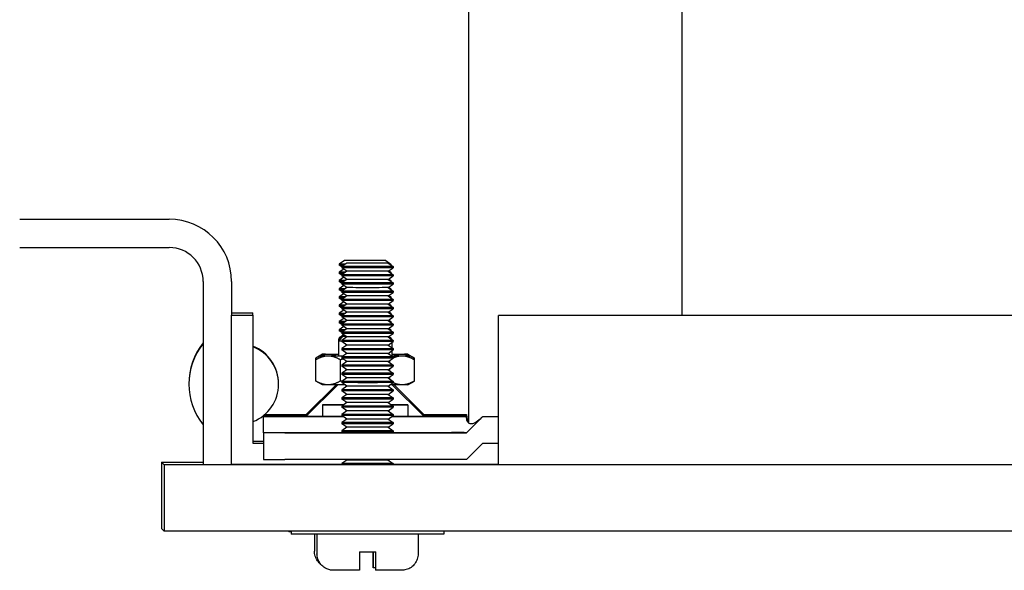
# Model space of a CAD drawing. Extents: x 1 to 669, y 0 to 417.
# Tile 7 of 256: x 65.38 to 69.01, y 243.68 to 245.71. Entities that reach past the tile are written whole.
import ezdxf

# ---------------------------------------------------------------- set-up
doc = ezdxf.new("R2010")
doc.units = 0
doc.header["$LTSCALE"] = 12
doc.header["$MEASUREMENT"] = 0
doc.layers.add('X', color=1, linetype='CONTINUOUS')

msp = doc.modelspace()

# ---------------------------------------------------------------- linework, layer by layer
at = {"layer": 'X'}
for p, q in [((67.03189, 250.39751), (67.03189, 244.22649)), ((67.81929, 244.62337), (67.81929, 249.93174)), ((65.37688, 244.97804), (65.92828, 244.97804)), ((65.37688, 244.87344), (65.92828, 244.87344)), ((66.5736, 244.82565), (66.555, 244.81263)), ((66.555, 244.81263), (66.555, 244.8084)), ((66.58278, 244.81647), (66.56418, 244.80345)), ((66.7264, 244.82565), (66.745, 244.81263)), ((66.73558, 244.81647), (66.75418, 244.80345)), ((66.745, 244.81263), (66.745, 244.80987)), ((66.56418, 244.80197), (66.555, 244.8084)), ((66.57164, 244.794), (66.555, 244.78235)), ((66.555, 244.78235), (66.555, 244.77812)), ((66.56418, 244.7717), (66.555, 244.77812)), ((66.56418, 244.80345), (66.56418, 244.79922)), ((66.58278, 244.7862), (66.56418, 244.79922)), ((66.58278, 244.7862), (66.56418, 244.77317)), ((66.73558, 244.7862), (66.75418, 244.79922)), ((66.73558, 244.7862), (66.75418, 244.77317)), ((66.73755, 244.78757), (66.745, 244.78235)), ((66.745, 244.78235), (66.745, 244.7796)), ((66.75418, 244.80345), (66.75418, 244.79922)), ((66.05328, 244.74844), (66.05328, 244.07344)), ((66.15788, 244.74844), (66.15788, 244.6245)), ((66.57164, 244.76372), (66.555, 244.75208)), ((66.555, 244.75208), (66.555, 244.74785)), ((66.56418, 244.74142), (66.555, 244.74785)), ((66.56418, 244.77317), (66.56418, 244.76894)), ((66.58278, 244.75592), (66.56418, 244.76894)), ((66.58278, 244.75592), (66.56418, 244.7429)), ((66.56418, 244.7429), (66.56418, 244.73867)), ((66.58278, 244.72565), (66.56418, 244.73867)), ((66.73558, 244.75592), (66.75418, 244.76894)), ((66.73558, 244.75592), (66.75418, 244.7429)), ((66.73558, 244.72565), (66.75418, 244.73867)), ((66.73755, 244.7573), (66.745, 244.75208)), ((66.745, 244.75208), (66.745, 244.74932)), ((66.75418, 244.77317), (66.75418, 244.76894)), ((66.75418, 244.7429), (66.75418, 244.73867)), ((66.57164, 244.73345), (66.555, 244.7218)), ((66.555, 244.7218), (66.555, 244.71757)), ((66.56418, 244.71115), (66.555, 244.71757)), ((66.57164, 244.70317), (66.555, 244.69153)), ((66.58278, 244.72565), (66.56418, 244.71262)), ((66.56418, 244.71262), (66.56418, 244.70839)), ((66.58278, 244.69537), (66.56418, 244.70839)), ((66.73558, 244.72565), (66.75418, 244.71262)), ((66.73558, 244.69537), (66.75418, 244.70839)), ((66.73755, 244.72702), (66.745, 244.7218)), ((66.745, 244.7218), (66.745, 244.71905)), ((66.75418, 244.71262), (66.75418, 244.70839)), ((66.555, 244.69153), (66.555, 244.6873)), ((66.56418, 244.68087), (66.555, 244.6873)), ((66.57164, 244.6729), (66.555, 244.66125)), ((66.58278, 244.69537), (66.56418, 244.68235)), ((66.56418, 244.68235), (66.56418, 244.67812)), ((66.58278, 244.6651), (66.56418, 244.67812)), ((66.58278, 244.6651), (66.56418, 244.65207)), ((66.73558, 244.69537), (66.75418, 244.68235)), ((66.73558, 244.6651), (66.75418, 244.67812)), ((66.73558, 244.6651), (66.75418, 244.65207)), ((66.73755, 244.69675), (66.745, 244.69153)), ((66.73755, 244.66647), (66.745, 244.66125)), ((66.745, 244.69153), (66.745, 244.68877)), ((66.75418, 244.68235), (66.75418, 244.67812)), ((66.15788, 244.63247), (66.23662, 244.63247)), ((66.23662, 244.62413), (66.23662, 244.63247)), ((66.555, 244.66125), (66.555, 244.65702)), ((66.56418, 244.6506), (66.555, 244.65702)), ((66.57164, 244.64262), (66.555, 244.63098)), ((66.555, 244.63098), (66.555, 244.62675)), ((66.56418, 244.65207), (66.56418, 244.64784)), ((66.58278, 244.63482), (66.56418, 244.64784)), ((66.58278, 244.63482), (66.56418, 244.6218)), ((66.73558, 244.63482), (66.75418, 244.64784)), ((66.73558, 244.63482), (66.75418, 244.6218)), ((66.73755, 244.6362), (66.745, 244.63098)), ((66.745, 244.66125), (66.745, 244.6585)), ((66.745, 244.63098), (66.745, 244.62822)), ((66.75418, 244.65207), (66.75418, 244.64784)), ((66.15788, 244.62413), (66.15788, 244.6245)), ((66.15788, 244.62413), (66.23662, 244.62413)), ((66.15788, 244.07295), (66.15788, 244.62413)), ((66.23662, 244.62413), (66.23662, 244.15169)), ((66.56418, 244.62032), (66.555, 244.62675)), ((66.57164, 244.61235), (66.555, 244.6007)), ((66.555, 244.6007), (66.555, 244.59647)), ((66.56418, 244.59005), (66.555, 244.59647)), ((66.56418, 244.6218), (66.56418, 244.61757)), ((66.58278, 244.60455), (66.56418, 244.61757)), ((66.58278, 244.60455), (66.56418, 244.59152)), ((66.73558, 244.60455), (66.75418, 244.61757)), ((66.73558, 244.60455), (66.75418, 244.59152)), ((66.73755, 244.60592), (66.745, 244.6007)), ((66.745, 244.6007), (66.745, 244.59795)), ((66.75418, 244.6218), (66.75418, 244.61757)), ((67.14213, 244.6233), (67.14213, 244.62337)), ((70.64604, 244.62337), (67.14213, 244.62337)), ((67.14213, 244.07212), (67.14213, 244.6233)), ((70.64604, 244.6233), (67.14213, 244.6233)), ((66.57164, 244.58207), (66.555, 244.57043)), ((66.555, 244.57043), (66.555, 244.5662)), ((66.56418, 244.55977), (66.555, 244.5662)), ((66.56418, 244.59152), (66.56418, 244.58729)), ((66.58278, 244.57427), (66.56418, 244.58729)), ((66.58278, 244.57427), (66.56418, 244.56125)), ((66.56418, 244.56125), (66.56418, 244.55702)), ((66.58278, 244.544), (66.56418, 244.55702)), ((66.73558, 244.57427), (66.75418, 244.58729)), ((66.73558, 244.57427), (66.75418, 244.56125)), ((66.73558, 244.544), (66.75418, 244.55702)), ((66.73755, 244.57565), (66.745, 244.57043)), ((66.745, 244.57043), (66.745, 244.56767)), ((66.75418, 244.59152), (66.75418, 244.58729)), ((66.75418, 244.56125), (66.75418, 244.55702)), ((66.5691, 244.55268), (66.55158, 244.53516)), ((66.5691, 244.54644), (66.55158, 244.52892)), ((66.55158, 244.53516), (66.55158, 244.52892)), ((66.55158, 244.52892), (66.55158, 244.4736)), ((66.56023, 244.54381), (66.555, 244.54015)), ((66.555, 244.54015), (66.555, 244.53858)), ((66.58278, 244.544), (66.56418, 244.53097)), ((66.56418, 244.53097), (66.56418, 244.52674)), ((66.58278, 244.51372), (66.56418, 244.52674)), ((66.73558, 244.544), (66.75418, 244.53097)), ((66.73558, 244.51372), (66.75418, 244.52674)), ((66.73794, 244.54565), (66.74843, 244.53516)), ((66.73978, 244.54381), (66.745, 244.54015)), ((66.745, 244.54015), (66.745, 244.53858)), ((66.74843, 244.53516), (66.74843, 244.535)), ((66.74843, 244.52272), (66.74843, 244.50473)), ((66.75418, 244.53097), (66.75418, 244.52674)), ((66.58278, 244.51372), (66.56418, 244.5007)), ((66.56418, 244.5007), (66.56418, 244.49647)), ((66.58278, 244.48345), (66.56418, 244.49647)), ((66.73558, 244.51372), (66.75418, 244.5007)), ((66.73558, 244.48345), (66.75418, 244.49647)), ((66.74843, 244.49244), (66.74843, 244.47445)), ((66.75418, 244.5007), (66.75418, 244.49647)), ((66.46816, 244.45954), (66.46816, 244.46578)), ((66.46816, 244.38137), (66.46816, 244.45954)), ((66.49252, 244.47984), (66.46831, 244.46587)), ((66.49252, 244.4736), (66.46831, 244.45962)), ((66.55908, 244.38124), (66.55908, 244.45941)), ((66.58278, 244.48345), (66.56418, 244.47042)), ((66.56418, 244.47042), (66.56418, 244.46619)), ((66.58278, 244.45317), (66.56418, 244.46619)), ((66.58278, 244.45317), (66.56418, 244.44015)), ((66.73558, 244.48345), (66.75418, 244.47042)), ((66.73558, 244.45317), (66.75418, 244.46619)), ((66.73558, 244.45317), (66.75418, 244.44015)), ((66.74092, 244.44943), (66.74092, 244.45691)), ((66.75418, 244.47042), (66.75418, 244.46619)), ((66.80748, 244.47984), (66.83169, 244.46587)), ((66.80748, 244.4736), (66.83169, 244.45962)), ((66.83184, 244.45954), (66.83184, 244.46578)), ((66.83184, 244.38137), (66.83184, 244.45954)), ((66.56418, 244.44015), (66.56418, 244.43592)), ((66.58278, 244.4229), (66.56418, 244.43592)), ((66.58278, 244.4229), (66.56418, 244.40987)), ((66.73558, 244.4229), (66.75418, 244.43592)), ((66.73558, 244.4229), (66.75418, 244.40987)), ((66.74092, 244.41916), (66.74092, 244.42664)), ((66.75418, 244.44015), (66.75418, 244.43592)), ((66.49252, 244.3673), (66.46831, 244.38128)), ((66.56418, 244.40987), (66.56418, 244.40564)), ((66.58278, 244.39262), (66.56418, 244.40564)), ((66.58278, 244.39262), (66.56418, 244.3796)), ((66.56418, 244.3796), (66.56418, 244.37537)), ((66.58278, 244.36235), (66.56418, 244.37537)), ((66.73558, 244.39262), (66.75418, 244.40564)), ((66.73558, 244.39262), (66.75418, 244.3796)), ((66.73558, 244.36235), (66.75418, 244.37537)), ((66.74092, 244.38888), (66.74092, 244.39636)), ((66.75418, 244.40987), (66.75418, 244.40564)), ((66.75418, 244.3796), (66.75418, 244.37537)), ((66.80748, 244.3673), (66.83169, 244.38128)), ((66.54327, 244.36721), (66.43347, 244.2574)), ((66.54951, 244.3672), (66.43347, 244.25116)), ((66.58278, 244.36235), (66.56418, 244.34932)), ((66.56418, 244.34932), (66.56418, 244.34509)), ((66.58278, 244.33207), (66.56418, 244.34509)), ((66.73558, 244.36235), (66.75418, 244.34932)), ((66.73558, 244.33207), (66.75418, 244.34509)), ((66.7505, 244.3672), (66.86654, 244.25116)), ((66.75418, 244.34932), (66.75418, 244.34509)), ((66.75673, 244.36721), (66.86654, 244.2574)), ((66.58278, 244.33207), (66.56418, 244.31905)), ((66.56418, 244.31905), (66.56418, 244.31482)), ((66.58278, 244.3018), (66.56418, 244.31482)), ((66.73558, 244.33207), (66.75418, 244.31905)), ((66.73558, 244.3018), (66.75418, 244.31482)), ((66.75418, 244.31905), (66.75418, 244.31482)), ((66.49252, 244.29375), (66.49252, 244.25044)), ((66.58278, 244.3018), (66.56418, 244.28877)), ((66.56418, 244.28877), (66.56418, 244.28454)), ((66.58278, 244.27152), (66.56418, 244.28454)), ((66.58278, 244.27152), (66.56418, 244.2585)), ((66.73558, 244.3018), (66.75418, 244.28877)), ((66.73558, 244.27152), (66.75418, 244.28454)), ((66.73558, 244.27152), (66.75418, 244.2585)), ((66.75418, 244.28877), (66.75418, 244.28454)), ((66.80748, 244.29375), (66.80748, 244.25044)), ((66.27599, 244.25444), (66.27599, 244.25211)), ((66.27599, 244.25006), (66.27599, 244.25211)), ((66.27599, 244.25006), (66.57019, 244.25006)), ((66.27599, 244.19096), (66.27599, 244.25006)), ((66.28082, 244.2585), (66.43457, 244.2585)), ((66.43869, 244.25638), (66.35473, 244.25638)), ((66.43448, 244.25218), (66.35473, 244.25218)), ((66.56418, 244.2585), (66.56418, 244.25427)), ((66.58278, 244.24125), (66.56418, 244.25427)), ((66.58278, 244.24125), (66.56418, 244.22822)), ((66.73558, 244.24125), (66.75418, 244.25427)), ((66.73558, 244.24125), (66.75418, 244.22822)), ((66.74817, 244.25006), (67.02402, 244.25006)), ((66.75418, 244.2585), (66.75418, 244.25427)), ((66.94528, 244.25638), (66.86131, 244.25638)), ((66.86544, 244.2585), (67.02402, 244.2585)), ((66.94528, 244.25218), (66.86552, 244.25218)), ((67.02402, 244.2585), (67.02402, 244.25645)), ((67.02402, 244.25211), (67.02402, 244.25645)), ((67.02402, 244.25211), (67.02402, 244.25006)), ((67.08307, 244.24939), (67.02402, 244.19033)), ((67.08307, 244.25001), (67.14213, 244.25001)), ((67.08307, 244.24939), (67.08307, 244.25001)), ((67.14213, 244.24939), (67.08307, 244.24939)), ((66.56418, 244.22822), (66.56418, 244.22399)), ((66.58278, 244.21097), (66.56418, 244.22399)), ((66.58278, 244.21097), (66.56418, 244.19795)), ((66.56418, 244.19795), (66.56418, 244.19372)), ((66.56881, 244.19048), (66.56418, 244.19372)), ((66.73558, 244.21097), (66.75418, 244.22399)), ((66.73558, 244.21097), (66.75418, 244.19795)), ((66.74956, 244.19048), (66.75418, 244.19372)), ((66.75418, 244.22822), (66.75418, 244.22399)), ((66.75418, 244.19795), (66.75418, 244.19372)), ((66.23662, 244.16003), (66.27599, 244.16003)), ((66.27599, 244.19096), (66.56813, 244.19096)), ((66.27599, 244.1904), (66.27599, 244.19096)), ((66.27599, 244.1904), (66.27599, 244.09197)), ((66.35473, 244.19033), (67.02402, 244.19033)), ((66.56833, 244.19081), (66.54297, 244.1908)), ((66.75023, 244.19096), (66.96834, 244.19096)), ((66.83823, 244.19056), (66.94438, 244.19071)), ((67.02402, 244.19033), (67.02402, 244.19091)), ((66.23662, 244.15169), (66.27599, 244.15169)), ((67.08307, 244.15096), (67.02402, 244.09191)), ((67.14213, 244.15096), (67.08307, 244.15096)), ((67.02402, 244.09191), (66.35473, 244.09191)), ((66.58278, 244.08987), (66.56418, 244.07685)), ((66.58278, 244.08987), (66.57987, 244.09191)), ((66.73558, 244.08987), (66.73849, 244.09191)), ((66.73558, 244.08987), (66.75418, 244.07685)), ((65.89938, 244.08233), (65.89938, 243.83773)), ((65.89938, 244.08233), (66.05328, 244.08233)), ((65.90981, 244.07189), (65.89938, 244.08233)), ((70.83495, 244.0719), (65.90981, 244.07189)), ((65.90981, 244.07189), (65.90981, 243.8273)), ((66.05328, 244.07344), (66.15788, 244.07344)), ((66.56418, 244.07295), (66.15788, 244.07295)), ((66.56418, 244.07685), (66.56418, 244.07262)), ((66.56432, 244.07252), (66.56418, 244.07262)), ((66.75404, 244.07252), (66.75418, 244.07262)), ((66.75418, 244.07685), (66.75418, 244.07262)), ((67.14213, 244.07295), (66.75418, 244.07295)), ((66.90897, 244.07273), (66.90876, 244.07295)), ((67.14213, 244.07273), (66.90897, 244.07273)), ((70.83495, 244.07212), (67.14213, 244.07212)), ((65.90981, 243.8273), (65.89938, 243.83773)), ((70.84591, 243.8273), (65.90981, 243.8273)), ((66.369, 243.8273), (66.369, 243.82565)), ((66.37818, 243.8273), (66.37818, 243.81647)), ((66.4635, 243.8163), (66.4635, 243.75365)), ((66.47268, 243.8163), (66.47268, 243.74447)), ((66.84568, 243.8163), (66.84568, 243.74447)), ((66.94018, 243.8273), (66.94018, 243.81647)), ((66.62933, 243.75132), (66.62933, 243.74432)), ((66.68903, 243.75132), (66.68903, 243.74462)), ((66.68933, 243.74432), (66.68933, 243.75132)), ((66.6799, 243.69275), (66.6801, 243.69255)), ((66.68908, 243.68357), (66.68928, 243.68337))]:
    msp.add_line(p, q, dxfattribs=at)
for centre, radius, start, end in [((65.92828, 244.74844), 0.2296, 0, 90), ((65.92828, 244.74844), 0.125, 0, 90), ((66.23908, 244.37183), 0.23868, 141.11868, 180.27601), ((66.23908, 244.36953), 0.23868, 141.11868, 218.88132), ((66.18338, 244.37183), 0.14772, 359.55402, 68.87798), ((66.18338, 244.36953), 0.14772, 291.12202, 68.87798)]:
    msp.add_arc(centre, radius, start, end, dxfattribs=at)
at = {"layer": 'X', "extrusion": (2.05802e-16, -2.16238e-14, -1)}
for centre in [(66.65, 244.81263), (66.65, 244.78235), (66.65, 244.75208), (66.65, 244.7218), (66.65, 244.69153), (66.65, 244.66125), (66.65, 244.63098), (66.65, 244.6007), (66.65, 244.57043)]:
    msp.add_ellipse(centre, major_axis=(-0.095, 0), ratio=0.0008344, start_param=-0.6979472, end_param=0.0011917, dxfattribs=at)
at = {"layer": 'X', "extrusion": (2.22623e-16, 2.22623e-16, -1)}
for centre in [(66.65, 244.82565), (66.65918, 244.81647)]:
    msp.add_ellipse(centre, major_axis=(0.0764, 0), ratio=0.0008344, start_param=-0.0008344, end_param=3.1427843, dxfattribs=at)
at = {"layer": 'X', "extrusion": (2.22625e-16, 3.17941e-16, -1)}
for centre in [(66.65, 244.82565), (66.65918, 244.81647)]:
    msp.add_ellipse(centre, major_axis=(0.0764, 0), ratio=0.0000001, start_param=-0.0000001, end_param=0.0003572, dxfattribs=at)
at = {"layer": 'X', "extrusion": (2.22689e-16, 2.22689e-16, -1)}
for centre, major_axis, ratio, start_param, end_param in [((66.65, 244.81263), (0.095, 0), 0.0008344, -0.0008344, 0.2874443), ((66.65, 244.8084), (-0.095, 0), 0.0000002, -0.0000002, 0.0008343), ((66.65, 244.77812), (-0.095, 0), 0.0000002, -0.0000002, 0.0008343), ((66.65918, 244.80345), (-0.095, 0), 0.0008344, -1.5716308, 0.0011917), ((66.65918, 244.79922), (-0.095, 0), 0.0000002, -0.0000002, 0.0008343), ((66.65918, 244.79922), (-0.095, 0), 0.0008344, -1.5716308, -0.0008344), ((66.65918, 244.80345), (0.095, 0), 0.0008344, -0.0008344, 1.5699619), ((66.65, 244.78235), (0.095, 0), 0.0008344, -0.0008344, 0.2874443), ((66.65, 244.74785), (-0.095, 0), 0.0000002, -0.0000002, 0.0008343), ((66.65918, 244.77317), (-0.095, 0), 0.0008344, -1.5716308, 0.0011917), ((66.65918, 244.7429), (-0.095, 0), 0.0008344, -1.5716308, 0.0011917), ((66.65918, 244.76894), (-0.095, 0), 0.0000002, -0.0000002, 0.0008343), ((66.65918, 244.76894), (-0.095, 0), 0.0008344, -1.5716308, -0.0008344), ((66.65918, 244.73867), (-0.095, 0), 0.0000002, -0.0000002, 0.0008343), ((66.65918, 244.73867), (-0.095, 0), 0.0008344, -1.5716308, -0.0008344), ((66.65918, 244.77317), (0.095, 0), 0.0008344, -0.0008344, 1.5699619), ((66.65918, 244.7429), (0.095, 0), 0.0008344, -0.0008344, 1.5699619), ((66.65, 244.75208), (0.095, 0), 0.0008344, -0.0008344, 0.2874443), ((66.65, 244.71757), (-0.095, 0), 0.0000002, -0.0000002, 0.0008343), ((66.65918, 244.71262), (-0.095, 0), 0.0008344, -1.5716308, 0.0011917), ((66.65918, 244.70839), (-0.095, 0), 0.0000002, -0.0000002, 0.0008343), ((66.65918, 244.70839), (-0.095, 0), 0.0008344, -1.5716308, -0.0008344), ((66.65918, 244.71262), (0.095, 0), 0.0008344, -0.0008344, 1.5699619), ((66.65, 244.7218), (0.095, 0), 0.0008344, -0.0008344, 0.2874443), ((66.65, 244.6873), (-0.095, 0), 0.0000002, -0.0000002, 0.0008343), ((66.65918, 244.68235), (-0.095, 0), 0.0008344, -1.5716308, 0.0011917), ((66.65918, 244.67812), (-0.095, 0), 0.0000002, -0.0000002, 0.0008343), ((66.65918, 244.67812), (-0.095, 0), 0.0008344, -1.5716308, -0.0008344), ((66.65918, 244.68235), (0.095, 0), 0.0008344, -0.0008344, 1.5699619), ((66.65, 244.69153), (0.095, 0), 0.0008344, -0.0008344, 0.2874443), ((66.65, 244.65702), (-0.095, 0), 0.0000002, -0.0000002, 0.0008343), ((66.65918, 244.65207), (-0.095, 0), 0.0008344, -1.5716308, 0.0011917), ((66.65918, 244.64784), (-0.095, 0), 0.0000002, -0.0000002, 0.0008343), ((66.65918, 244.64784), (-0.095, 0), 0.0008344, -1.5716308, -0.0008344), ((66.65918, 244.65207), (0.095, 0), 0.0008344, -0.0008344, 1.5699619), ((66.65, 244.66125), (0.095, 0), 0.0008344, -0.0008344, 0.2874443), ((66.65, 244.63098), (0.095, 0), 0.0008344, -0.0008344, 0.2874443), ((66.65, 244.62675), (-0.095, 0), 0.0000002, -0.0000002, 0.0008343), ((66.65, 244.59647), (-0.095, 0), 0.0000002, -0.0000002, 0.0008343), ((66.65918, 244.6218), (-0.095, 0), 0.0008344, -1.5716308, 0.0011917), ((66.65918, 244.61757), (-0.095, 0), 0.0000002, -0.0000002, 0.0008343), ((66.65918, 244.61757), (-0.095, 0), 0.0008344, -1.5716308, -0.0008344), ((66.65918, 244.6218), (0.095, 0), 0.0008344, -0.0008344, 1.5699619), ((66.65, 244.6007), (0.095, 0), 0.0008344, -0.0008344, 0.2874443), ((66.65, 244.5662), (-0.095, 0), 0.0000002, -0.0000002, 0.0008343), ((66.65918, 244.59152), (-0.095, 0), 0.0008344, -1.5716308, 0.0011917), ((66.65918, 244.56125), (-0.095, 0), 0.0008344, -1.5716308, 0.0011917), ((66.65918, 244.58729), (-0.095, 0), 0.0000002, -0.0000002, 0.0008343), ((66.65918, 244.58729), (-0.095, 0), 0.0008344, -1.5716308, -0.0008344), ((66.65918, 244.55702), (-0.095, 0), 0.0000002, -0.0000002, 0.0008343), ((66.65918, 244.55702), (-0.095, 0), 0.0008344, -1.5716308, -0.0008344), ((66.65918, 244.59152), (0.095, 0), 0.0008344, -0.0008344, 1.5699619), ((66.65918, 244.56125), (0.095, 0), 0.0008344, -0.0008344, 1.5699619), ((66.65, 244.57043), (0.095, 0), 0.0008344, -0.0008344, 0.2874443), ((66.65918, 244.53097), (-0.095, 0), 0.0008344, -1.5716308, 0.0011917), ((66.65918, 244.52674), (-0.095, 0), 0.0000002, -0.0000002, 0.0008343), ((66.65918, 244.52674), (-0.095, 0), 0.0008344, -1.5716308, -0.0008344), ((66.65918, 244.53097), (0.095, 0), 0.0008344, -0.0008344, 1.5699619), ((66.65, 244.54015), (0.095, 0), 0.0008344, -0.0008344, 0.1810217), ((66.65918, 244.5007), (-0.095, 0), 0.0008344, -1.5716308, 0.0011917), ((66.65918, 244.49647), (-0.095, 0), 0.0000002, -0.0000002, 0.0008343), ((66.65918, 244.49647), (-0.095, 0), 0.0008344, -1.5716308, -0.0008344), ((66.65918, 244.5007), (0.095, 0), 0.0008344, -0.0008344, 1.5699619), ((66.65918, 244.47042), (-0.095, 0), 0.0008344, -1.5716308, 0.0011917), ((66.65918, 244.46619), (-0.095, 0), 0.0000002, -0.0000002, 0.0008343), ((66.65918, 244.46619), (-0.095, 0), 0.0008344, -1.5716308, -0.0008344), ((66.65918, 244.47042), (0.095, 0), 0.0008344, -0.0008344, 1.5699619), ((66.65918, 244.44015), (-0.095, 0), 0.0008344, -1.5716308, 0.0011917), ((66.65918, 244.43592), (-0.095, 0), 0.0000002, -0.0000002, 0.0008343), ((66.65918, 244.43592), (-0.095, 0), 0.0008344, -1.5716308, -0.0008344), ((66.65918, 244.44015), (0.095, 0), 0.0008344, -0.0008344, 1.5699619), ((66.65918, 244.40987), (-0.095, 0), 0.0008344, -1.5716308, 0.0011917), ((66.65918, 244.3796), (-0.095, 0), 0.0008344, -1.5716308, 0.0011917), ((66.65918, 244.40564), (-0.095, 0), 0.0000002, -0.0000002, 0.0008343), ((66.65918, 244.40564), (-0.095, 0), 0.0008344, -1.5716308, -0.0008344), ((66.65918, 244.37537), (-0.095, 0), 0.0000002, -0.0000002, 0.0008343), ((66.65918, 244.37537), (-0.095, 0), 0.0008344, -1.5716308, -0.0008344), ((66.65918, 244.40987), (0.095, 0), 0.0008344, -0.0008344, 1.5699619), ((66.65918, 244.3796), (0.095, 0), 0.0008344, -0.0008344, 1.5699619), ((66.65918, 244.34932), (-0.095, 0), 0.0008344, -1.5716308, 0.0011917), ((66.65918, 244.34509), (-0.095, 0), 0.0000002, -0.0000002, 0.0008343), ((66.65918, 244.34509), (-0.095, 0), 0.0008344, -1.5716308, -0.0008344), ((66.65918, 244.34932), (0.095, 0), 0.0008344, -0.0008344, 1.5699619), ((66.65918, 244.31905), (-0.095, 0), 0.0008344, -1.5716308, 0.0011917), ((66.65918, 244.31482), (-0.095, 0), 0.0000002, -0.0000002, 0.0008343), ((66.65918, 244.31482), (-0.095, 0), 0.0008344, -1.5716308, -0.0008344), ((66.65918, 244.31905), (0.095, 0), 0.0008344, -0.0008344, 1.5699619), ((66.65918, 244.28877), (-0.095, 0), 0.0008344, -1.5716308, 0.0011917), ((66.65918, 244.28454), (-0.095, 0), 0.0000002, -0.0000002, 0.0008343), ((66.65918, 244.28454), (-0.095, 0), 0.0008344, -1.5716308, -0.0008344), ((66.65918, 244.28877), (0.095, 0), 0.0008344, -0.0008344, 1.5699619), ((66.65918, 244.2585), (-0.095, 0), 0.0008344, -1.5716308, 0.0011917), ((66.65918, 244.25427), (-0.095, 0), 0.0000002, -0.0000002, 0.0008343), ((66.65918, 244.25427), (-0.095, 0), 0.0008344, -1.5716308, -0.0008344), ((66.65918, 244.2585), (0.095, 0), 0.0008344, -0.0008344, 1.5699619), ((66.65918, 244.22822), (-0.095, 0), 0.0008344, -1.5716308, 0.0011917), ((66.65918, 244.19795), (-0.095, 0), 0.0008344, -1.5716308, 0.0011917), ((66.65918, 244.22399), (-0.095, 0), 0.0000002, -0.0000002, 0.0008343), ((66.65918, 244.22399), (-0.095, 0), 0.0008344, -1.5716308, -0.0008344), ((66.65918, 244.19372), (-0.095, 0), 0.0000002, -0.0000002, 0.0008343), ((66.65918, 244.19372), (-0.095, 0), 0.0008344, -1.5716308, -0.0008344), ((66.65918, 244.22822), (0.095, 0), 0.0008344, -0.0008344, 1.5699619), ((66.65918, 244.19795), (0.095, 0), 0.0008344, -0.0008344, 1.5699619), ((66.65918, 244.07685), (-0.095, 0), 0.0008344, -1.5716308, 0.0011917), ((66.65918, 244.07262), (-0.095, 0), 0.0000002, -0.0000002, 0.0008343), ((66.65918, 244.07262), (-0.095, 0), 0.0008344, -1.5716308, -0.0008344), ((66.65918, 244.07685), (0.095, 0), 0.0008344, -0.0008344, 1.5699619)]:
    msp.add_ellipse(centre, major_axis=major_axis, ratio=ratio, start_param=start_param, end_param=end_param, dxfattribs=at)
at = {"layer": 'X', "extrusion": (2.2269e-16, 3.18035e-16, -1)}
for centre in [(66.65, 244.81263), (66.65, 244.78235), (66.65918, 244.80345), (66.65, 244.75208), (66.65918, 244.77317), (66.65918, 244.7429), (66.65, 244.7218), (66.65918, 244.71262), (66.65, 244.69153), (66.65918, 244.68235), (66.65, 244.66125), (66.65, 244.63098), (66.65918, 244.65207), (66.65, 244.6007), (66.65918, 244.6218), (66.65, 244.57043), (66.65918, 244.59152), (66.65918, 244.56125), (66.65, 244.54015), (66.65918, 244.53097), (66.65918, 244.5007), (66.65918, 244.47042), (66.65918, 244.44015), (66.65918, 244.40987), (66.65918, 244.3796), (66.65918, 244.34932), (66.65918, 244.31905), (66.65918, 244.28877), (66.65918, 244.2585), (66.65918, 244.22822), (66.65918, 244.19795), (66.65918, 244.07685)]:
    msp.add_ellipse(centre, major_axis=(0.095, 0), ratio=0.0000001, start_param=-0.0000001, end_param=0.0003572, dxfattribs=at)
at = {"layer": 'X', "extrusion": (2.63351e-16, 1.38283e-15, -1)}
for centre in [(66.65, 244.8084), (66.65, 244.77812), (66.65, 244.74785), (66.65, 244.71757), (66.65, 244.6873), (66.65, 244.65702), (66.65, 244.62675), (66.65, 244.59647), (66.65, 244.5662)]:
    msp.add_ellipse(centre, major_axis=(-0.095, 0), ratio=0.0008344, start_param=-0.5923841, end_param=-0.0008344, dxfattribs=at)
at = {"layer": 'X', "extrusion": (2.22623e-16, -3.17939e-16, -1)}
for centre in [(66.65918, 244.7862), (66.65918, 244.75592), (66.65918, 244.72565), (66.65918, 244.69537), (66.65918, 244.6651), (66.65918, 244.63482), (66.65918, 244.60455), (66.65918, 244.57427), (66.65918, 244.544), (66.65918, 244.51372), (66.65918, 244.48345), (66.65918, 244.45317), (66.65918, 244.4229), (66.65918, 244.39262), (66.65918, 244.36235), (66.65918, 244.33207), (66.65918, 244.3018), (66.65918, 244.27152), (66.65918, 244.24125), (66.65918, 244.21097), (66.65918, 244.08987)]:
    msp.add_ellipse(centre, major_axis=(0.0764, 0), ratio=0.0008344, start_param=0.0011917, end_param=3.140401, dxfattribs=at)
at = {"layer": 'X', "extrusion": (2.22628e-16, -3.97536e-26, -1)}
for centre in [(66.65918, 244.79922), (66.65918, 244.58729), (66.65918, 244.37537)]:
    msp.add_ellipse(centre, major_axis=(0.095, 0), ratio=0.0008344, start_param=0, end_param=1.5699619, dxfattribs=at)
at = {"layer": 'X', "extrusion": (2.22628e-16, -1.98317e-26, -1)}
for centre in [(66.65918, 244.76894), (66.65918, 244.40564)]:
    msp.add_ellipse(centre, major_axis=(0.095, 0), ratio=0.0008344, start_param=0, end_param=1.5699619, dxfattribs=at)
at = {"layer": 'X', "extrusion": (2.22628e-16, 2.0112e-26, -1)}
msp.add_ellipse((66.65918, 244.73867), major_axis=(0.095, 0), ratio=0.0008344, start_param=0, end_param=1.5699619, dxfattribs=at)
at = {"layer": 'X', "extrusion": (2.22628e-16, 4.00671e-26, -1)}
msp.add_ellipse((66.65918, 244.70839), major_axis=(0.095, 0), ratio=0.0008344, start_param=0, end_param=1.5699619, dxfattribs=at)
at = {"layer": 'X', "extrusion": (2.22628e-16, 1.19855e-25, -1)}
msp.add_ellipse((66.65918, 244.67812), major_axis=(0.095, 0), ratio=0.0008344, start_param=0, end_param=1.5699619, dxfattribs=at)
at = {"layer": 'X', "extrusion": (2.22628e-16, -1.39529e-25, -1)}
for centre in [(66.65918, 244.64784), (66.65918, 244.25427)]:
    msp.add_ellipse(centre, major_axis=(0.095, 0), ratio=0.0008344, start_param=0, end_param=1.5699619, dxfattribs=at)
at = {"layer": 'X', "extrusion": (2.22628e-16, -7.96972e-26, -1)}
for centre in [(66.65918, 244.61757), (66.65918, 244.19372)]:
    msp.add_ellipse(centre, major_axis=(0.095, 0), ratio=0.0008344, start_param=0, end_param=1.5699619, dxfattribs=at)
at = {"layer": 'X', "extrusion": (2.22628e-16, -1.97984e-26, -1)}
msp.add_ellipse((66.65918, 244.55702), major_axis=(0.095, 0), ratio=0.0008344, start_param=0, end_param=1.5699619, dxfattribs=at)
at = {"layer": 'X', "extrusion": (2.53448e-16, -2.32402e-14, -1)}
msp.add_ellipse((66.65, 244.52892), major_axis=(-0.09843, 0), ratio=0.0008344, start_param=-0.5116373, end_param=0.0008344, dxfattribs=at)
at = {"layer": 'X', "extrusion": (2.47449e-16, -6.96822e-14, -1)}
msp.add_ellipse((66.65, 244.53516), major_axis=(-0.09843, 0), ratio=0.0008344, start_param=-0.3572119, end_param=0.0008344, dxfattribs=at)
at = {"layer": 'X', "extrusion": (2.15543e-16, 4.72774e-14, -1)}
msp.add_ellipse((66.65, 244.54015), major_axis=(-0.095, 0), ratio=0.0008344, start_param=-0.1810217, end_param=0.0011917, dxfattribs=at)
at = {"layer": 'X', "extrusion": (2.33355e-16, -7.94129e-14, -1)}
msp.add_ellipse((66.65, 244.54644), major_axis=(-0.08091, 0), ratio=0.0008344, start_param=-0.5087174, end_param=0.506334, dxfattribs=at)
at = {"layer": 'X', "extrusion": (2.10965e-16, 4.58977e-14, -1)}
msp.add_ellipse((66.65, 244.55268), major_axis=(-0.08091, 0), ratio=0.0008344, start_param=-0.1795833, end_param=0.1771999, dxfattribs=at)
at = {"layer": 'X', "extrusion": (2.22628e-16, -2.39339e-25, -1)}
msp.add_ellipse((66.65918, 244.52674), major_axis=(0.095, 0), ratio=0.0008344, start_param=0, end_param=1.5699619, dxfattribs=at)
at = {"layer": 'X', "extrusion": (2.22651e-16, 2.22651e-16, -1)}
msp.add_ellipse((66.65, 244.53516), major_axis=(0.09843, 0), ratio=0.0008344, start_param=-0.0008344, end_param=0.0665977, dxfattribs=at)
at = {"layer": 'X', "extrusion": (2.22628e-16, -1.99395e-25, -1)}
for centre in [(66.65918, 244.49647), (66.65918, 244.46619)]:
    msp.add_ellipse(centre, major_axis=(0.095, 0), ratio=0.0008344, start_param=0, end_param=1.5699619, dxfattribs=at)
at = {"layer": 'X', "extrusion": (2.40759e-16, -7.73117e-14, -1)}
for centre, major_axis, end_param in [((66.65, 244.47984), (-0.15748, 0), 0.5235988), ((66.65, 244.4736), (-0.15748, 0), 0.5235988), ((66.65, 244.47984), (0.15748, 0), 0.5235988), ((66.65, 244.4736), (0.15748, 0), 0.5235988), ((66.65, 244.3673), (-0.15748, 0), -0.0014453)]:
    msp.add_ellipse(centre, major_axis=major_axis, ratio=0.0008344, start_param=-0.5235988, end_param=end_param, dxfattribs=at)
at = {"layer": 'X', "extrusion": (2.40759e-16, 7.73117e-14, -1)}
for centre, major_axis, end_param in [((66.65, 244.47984), (0.15748, 0), -2.2459279), ((66.65, 244.4736), (0.15748, 0), -2.2459279), ((66.65, 244.47984), (-0.15748, 0), -2.2459279), ((66.65, 244.4736), (-0.15748, 0), -2.2570159), ((66.65, 244.3673), (-0.15748, 0), -2.1986582)]:
    msp.add_ellipse(centre, major_axis=major_axis, ratio=0.0008344, start_param=-2.6179939, end_param=end_param, dxfattribs=at)
at = {"layer": 'X', "extrusion": (2.47738e-16, 3.2871e-14, -1)}
for major_axis in [(-0.15748, 0), (0.15748, 0)]:
    msp.add_ellipse((66.65, 244.47984), major_axis=major_axis, ratio=0.0008344, start_param=-0.8956648, end_param=-0.5235988, dxfattribs=at)
at = {"layer": 'X', "extrusion": (2.41996e-16, 7.15512e-14, -1)}
msp.add_ellipse((66.65, 244.4736), major_axis=(-0.15748, 0), ratio=0.0008344, start_param=-1.0272843, end_param=-0.5235988, dxfattribs=at)
at = {"layer": 'X', "extrusion": (2.54176e-16, 3.04117e-15, -1)}
msp.add_ellipse((66.65, 244.4736), major_axis=(-0.09843, 0), ratio=0.0008344, start_param=-0.5979861, end_param=0, dxfattribs=at)
at = {"layer": 'X', "extrusion": (2.47968e-16, 3.02854e-14, -1)}
msp.add_ellipse((66.65, 244.4736), major_axis=(0.15748, 0), ratio=0.0008344, start_param=-0.8869602, end_param=-0.5235988, dxfattribs=at)
at = {"layer": 'X', "extrusion": (2.22628e-16, -1.39563e-25, -1)}
msp.add_ellipse((66.65918, 244.43592), major_axis=(0.095, 0), ratio=0.0008344, start_param=0, end_param=1.5699619, dxfattribs=at)
at = {"layer": 'X', "extrusion": (2.38467e-16, 8.69174e-14, -1)}
msp.add_ellipse((66.65, 244.3673), major_axis=(-0.15748, 0), ratio=0.0008344, start_param=-1.0806456, end_param=-0.5235988, dxfattribs=at)
at = {"layer": 'X', "extrusion": (2.22628e-16, 4.00338e-26, -1)}
msp.add_ellipse((66.65918, 244.34509), major_axis=(0.095, 0), ratio=0.0008344, start_param=0, end_param=1.5699619, dxfattribs=at)
at = {"layer": 'X', "extrusion": (2.22547e-16, -3.85464e-16, -1)}
msp.add_ellipse((66.65, 244.3673), major_axis=(0.15748, 0), ratio=0.0008344, start_param=0.0014453, end_param=0.5235988, dxfattribs=at)
at = {"layer": 'X', "extrusion": (2.22628e-16, -2.19383e-25, -1)}
msp.add_ellipse((66.65918, 244.31482), major_axis=(0.095, 0), ratio=0.0008344, start_param=0, end_param=1.5699619, dxfattribs=at)
at = {"layer": 'X', "extrusion": (2.40825e-16, 7.70142e-14, -1)}
msp.add_ellipse((66.65, 244.29375), major_axis=(-0.15748, 0), ratio=0.0008344, start_param=-1.0461666, end_param=1.04855, dxfattribs=at)
at = {"layer": 'X', "extrusion": (1.65919e-16, 1.0893e-14, -1)}
msp.add_ellipse((66.65, 244.29375), major_axis=(-0.11811, 0), ratio=0.0008344, start_param=-0.840126, end_param=0.8425093, dxfattribs=at)
at = {"layer": 'X', "extrusion": (2.22628e-16, 7.99442e-26, -1)}
msp.add_ellipse((66.65918, 244.28454), major_axis=(0.095, 0), ratio=0.0008344, start_param=0, end_param=1.5699619, dxfattribs=at)
at = {"layer": 'X', "extrusion": (2.47388e-16, 3.64673e-14, -1)}
msp.add_ellipse((66.65, 244.29375), major_axis=(0.15748, 0), ratio=0.0008344, start_param=-0.9077865, end_param=0.9054031, dxfattribs=at)
at = {"layer": 'X', "extrusion": (2.60031e-16, 4.50562e-14, -1)}
msp.add_ellipse((66.65, 244.29375), major_axis=(0.11811, 0), ratio=0.0008344, start_param=-0.6072363, end_param=0.6048529, dxfattribs=at)
at = {"layer": 'X'}
for centre, major_axis, ratio, start_param, end_param in [((66.35473, 244.25211), (-0.07874, 0), 0.0008344, -1.5707963, 0), ((66.65, 244.2574), (-0.21654, 0), 0.0008344, -0.0008344, 0.2398535), ((66.65, 244.2574), (0.21654, 0), 0.0008344, -0.2398535, 0.2415224), ((66.94528, 244.25211), (0.07874, 0), 0.0008344, 0, 1.5707963), ((67.08307, 244.25006), (0, 0.0591), 0.9991667, 1.5707967, 1.6264672), ((67.08307, 244.25006), (-0.05906, -0.05906), 0.0004172, 1.5147086, 1.5703791), ((66.65, 244.19064), (-0.21654, 0), 0.0008344, -1.0537733, 2.6245696), ((66.80748, 244.19078), (0.15748, 0), 0.0008344, -0.5170231, 1.943413), ((66.91266, 244.19086), (-0.11136, -0.00005), 0.0007226, -3.141593, -2.0943954), ((66.35473, 244.09197), (-0.07874, 0), 0.0008344, 0, 1.5707963), ((66.65918, 243.75147), (0.1865, 0), 0.0008344, -1.7315217, -1.5699619), ((66.65918, 243.75147), (0.1865, 0), 0.0008344, -1.5699619, -1.4084021)]:
    msp.add_ellipse(centre, major_axis=major_axis, ratio=ratio, start_param=start_param, end_param=end_param, dxfattribs=at)
at = {"layer": 'X', "extrusion": (2.22628e-16, 4.83419e-26, -1)}
msp.add_ellipse((66.35473, 244.25645), major_axis=(-0.07874, 0), ratio=0.0008344, start_param=-1.5707963, end_param=-0.2486735, dxfattribs=at)
at = {"layer": 'X', "extrusion": (2.22628e-16, 2.58326e-23, -1)}
msp.add_ellipse((66.65, 244.25116), major_axis=(-0.21654, 0), ratio=0.0008344, start_param=0, end_param=0.0008344, dxfattribs=at)
at = {"layer": 'X', "extrusion": (1.81198e-16, -6.28653e-15, -1)}
msp.add_ellipse((66.65, 244.25116), major_axis=(-0.21654, 0), ratio=0.0008344, start_param=-0.7564564, end_param=0, dxfattribs=at)
at = {"layer": 'X', "extrusion": (2.41433e-16, 7.42342e-14, -1)}
msp.add_ellipse((66.65, 244.25044), major_axis=(-0.15748, 0), ratio=0.0008344, start_param=-1.0365464, end_param=0, dxfattribs=at)
at = {"layer": 'X', "extrusion": (2.22628e-16, 2.42258e-26, -1)}
msp.add_ellipse((66.65, 244.25044), major_axis=(0.15748, 0), ratio=0.0008344, start_param=0, end_param=0.8945605, dxfattribs=at)
at = {"layer": 'X', "extrusion": (2.22688e-16, 2.22688e-16, -1)}
msp.add_ellipse((66.65, 244.25116), major_axis=(0.21654, 0), ratio=0.0008344, start_param=-0.0008344, end_param=0.7564564, dxfattribs=at)
at = {"layer": 'X', "extrusion": (2.22628e-16, 1.09734e-28, -1)}
msp.add_ellipse((66.94528, 244.25645), major_axis=(0.07874, 0), ratio=0.0008344, start_param=0, end_param=1.5707963, dxfattribs=at)
at = {"layer": 'X', "extrusion": (2.22628e-16, 3.73284e-24, -1)}
msp.add_ellipse((67.08307, 244.2585), major_axis=(-0.05906, 0), ratio=0.9991653, start_param=-0.0556752, end_param=-0.0000047, dxfattribs=at)
at = {"layer": 'X', "extrusion": (2.22628e-16, -9.96191e-26, -1)}
msp.add_ellipse((66.65918, 244.22399), major_axis=(0.095, 0), ratio=0.0008344, start_param=0, end_param=1.5699619, dxfattribs=at)
at = {"layer": 'X', "extrusion": (2.22628e-16, 3.37253e-25, -1)}
msp.add_ellipse((66.35473, 244.1904), major_axis=(-0.07874, 0), ratio=0.0008344, start_param=-1.5707963, end_param=0, dxfattribs=at)
at = {"layer": 'X', "extrusion": (2.22628e-16, -1.59485e-25, -1)}
msp.add_ellipse((66.65918, 244.07262), major_axis=(0.095, 0), ratio=0.0008344, start_param=0, end_param=1.5699619, dxfattribs=at)
at = {"layer": 'X', "extrusion": (1.91096e-16, 6.00152e-14, -1)}
msp.add_ellipse((66.65, 243.82565), major_axis=(-0.281, 0), ratio=0.0008344, start_param=-0.2562964, end_param=0, dxfattribs=at)
at = {"layer": 'X', "extrusion": (2.22628e-16, 2.22628e-16, -1)}
msp.add_ellipse((66.65918, 243.81647), major_axis=(-0.281, 0), ratio=0.0008344, start_param=-1.5716308, end_param=0, dxfattribs=at)
at = {"layer": 'X', "extrusion": (2.22628e-16, -8.75245e-26, -1)}
msp.add_ellipse((66.65918, 243.81647), major_axis=(0.281, 0), ratio=0.0008344, start_param=0, end_param=1.5699619, dxfattribs=at)
at = {"layer": 'X'}
for points, weights in [([(66.51362, 244.47978), (66.49252, 244.47981), (66.46816, 244.46578)], [1.80107349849, 1.80107349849, 1.67176223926]), ([(66.51362, 244.47354), (66.49252, 244.47357), (66.46816, 244.45954)], [1.80107349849, 1.80107349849, 1.67176223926]), ([(66.46816, 244.46578), (66.46823, 244.46582), (66.46831, 244.46587)], [1.67176223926, 1.67213594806, 1.67250857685]), ([(66.46816, 244.45954), (66.46823, 244.45958), (66.46831, 244.45962)], [1.67176223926, 1.67213594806, 1.67250857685]), ([(66.54279, 244.4737), (66.52773, 244.47976), (66.51362, 244.47978)], [1.74319445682, 1.80107349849, 1.80107349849]), ([(66.55908, 244.45941), (66.53472, 244.47351), (66.51362, 244.47354)], [1.67176223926, 1.80107349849, 1.80107349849]), ([(66.5697, 244.46233), (66.56446, 244.46096), (66.55908, 244.45941)], [1.69711516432, 1.6851296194, 1.67176223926]), ([(66.78638, 244.47354), (66.77088, 244.47351), (66.75412, 244.46616)], [1.80107349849, 1.80107349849, 1.73124049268]), ([(66.78638, 244.47978), (66.77227, 244.47976), (66.75722, 244.4737)], [1.80107349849, 1.80107349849, 1.74319445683]), ([(66.83184, 244.46578), (66.80748, 244.47981), (66.78638, 244.47978)], [1.67176223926, 1.80107349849, 1.80107349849]), ([(66.83184, 244.45954), (66.80748, 244.47357), (66.78638, 244.47354)], [1.67176223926, 1.80107349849, 1.80107349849]), ([(66.83169, 244.46587), (66.83177, 244.46582), (66.83184, 244.46578)], [1.67250857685, 1.67213594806, 1.67176223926]), ([(66.83169, 244.45962), (66.83177, 244.45958), (66.83184, 244.45954)], [1.67250857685, 1.67213594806, 1.67176223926]), ([(66.51362, 244.36724), (66.49252, 244.36727), (66.46816, 244.38137)], [1.80107349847, 1.80107349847, 1.67176223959]), ([(66.55908, 244.38124), (66.53472, 244.36721), (66.51362, 244.36724)], [1.67176223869, 1.80107349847, 1.80107349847]), ([(66.56438, 244.37974), (66.56175, 244.38047), (66.55908, 244.38124)], [1.68463671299, 1.67836821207, 1.67176223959]), ([(66.78638, 244.36724), (66.77057, 244.36721), (66.75342, 244.37484)], [1.80107349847, 1.80107349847, 1.72839405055]), ([(66.83184, 244.38137), (66.80748, 244.36727), (66.78638, 244.36724)], [1.67176223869, 1.80107349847, 1.80107349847])]:
    msp.add_rational_spline(points, weights, degree=2, dxfattribs=at)
for points, knots in [([(67.02411, 244.25522), (67.02453, 244.24861), (67.02619, 244.24181), (67.03019, 244.2366), (67.03099, 244.23574), (67.03189, 244.23498)], [-0.878063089, -0.878063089, -0.878063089, -0.878063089, -0.80960237, -0.80960237, -0.795490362, -0.795490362, -0.795490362, -0.795490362]), ([(67.07979, 244.24673), (67.07928, 244.24622), (67.07878, 244.24572), (67.07265, 244.23972), (67.06622, 244.2341), (67.05656, 244.22789), (67.05334, 244.22618), (67.04711, 244.22383), (67.0441, 244.22318), (67.03852, 244.22319), (67.03608, 244.22384), (67.03191, 244.2262), (67.03019, 244.22791), (67.02604, 244.23414), (67.02467, 244.23976), (67.02417, 244.24577), (67.02414, 244.24627), (67.02411, 244.24677)], [-0.88486969, -0.88486969, -0.88486969, -0.88486969, -0.87952346, -0.87952346, -0.81939397, -0.81939397, -0.78932923, -0.78932923, -0.75926448, -0.75926448, -0.72919973, -0.72919973, -0.69913499, -0.69913499, -0.6390055, -0.6390055, -0.63365927, -0.63365927, -0.63365927, -0.63365927]), ([(66.4862, 243.70618), (66.48447, 243.70757), (66.48282, 243.70906), (66.47669, 243.71522), (66.47282, 243.72061), (66.46703, 243.7322), (66.46505, 243.73855), (66.46371, 243.74783), (66.4635, 243.75075), (66.4635, 243.75365)], [0.203663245, 0.203663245, 0.203663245, 0.203663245, 0.210294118, 0.210294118, 0.229729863, 0.229729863, 0.249166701, 0.249166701, 0.257879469, 0.257879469, 0.257879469, 0.257879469]), ([(66.62928, 243.68337), (66.61609, 243.68337), (66.60327, 243.68338), (66.58056, 243.68339), (66.57033, 243.6834), (66.55344, 243.68341), (66.54657, 243.68342), (66.53939, 243.68344), (66.53749, 243.68344), (66.53533, 243.68345), (66.53472, 243.68346), (66.53381, 243.68346), (66.53351, 243.68346), (66.53289, 243.68347), (66.53271, 243.68348), (66.53223, 243.68349), (66.53203, 243.68349), (66.53155, 243.68351), (66.53133, 243.68351), (66.53084, 243.68354), (66.53055, 243.68355), (66.52966, 243.6836), (66.529, 243.68365), (66.52758, 243.68377), (66.52681, 243.68385), (66.52396, 243.68421), (66.52187, 243.68459), (66.51509, 243.68617), (66.51045, 243.68786), (66.50035, 243.69297), (66.495, 243.69687), (66.48587, 243.70604), (66.48199, 243.71143), (66.47621, 243.72303), (66.47423, 243.72937), (66.47289, 243.73866), (66.47268, 243.74157), (66.47268, 243.74447)], [0, 0, 0, 0, 0.04073501, 0.04073501, 0.08074049, 0.08074049, 0.12080966, 0.12080966, 0.14076376, 0.14076376, 0.15121652, 0.15121652, 0.15905131, 0.15905131, 0.16199382, 0.16199382, 0.16359768, 0.16359768, 0.16461386, 0.16461386, 0.16562726, 0.16562726, 0.16766299, 0.16766299, 0.17000489, 0.17000489, 0.17633182, 0.17633182, 0.1909203, 0.1909203, 0.21029412, 0.21029412, 0.22972986, 0.22972986, 0.2491667, 0.2491667, 0.25787947, 0.25787947, 0.25787947, 0.25787947]), ([(66.62933, 243.74432), (66.62933, 243.73683), (66.62933, 243.72802), (66.62933, 243.71416), (66.62932, 243.70667), (66.62931, 243.696), (66.62931, 243.69097), (66.6293, 243.68514), (66.62929, 243.68337), (66.62928, 243.68337)], [0, 0, 0, 0, 0.0570489, 0.0570489, 0.11448136, 0.11448136, 0.17259877, 0.17259877, 0.23173337, 0.23173337, 0.23173337, 0.23173337]), ([(66.67985, 243.75132), (66.67985, 243.74439), (66.67985, 243.73668), (66.67985, 243.7235), (66.67986, 243.71597), (66.67987, 243.70533), (66.67987, 243.70033), (66.67989, 243.69453), (66.67989, 243.69276), (66.6799, 243.69275)], [0.00620752, 0.00620752, 0.00620752, 0.00620752, 0.05733322, 0.05733322, 0.11505567, 0.11505567, 0.17289066, 0.17289066, 0.23187048, 0.23187048, 0.23187048, 0.23187048]), ([(66.6801, 243.69255), (66.68011, 243.69255), (66.68012, 243.6943), (66.68013, 243.70007), (66.68014, 243.70506), (66.68014, 243.71569), (66.68015, 243.7232), (66.68015, 243.73646), (66.68015, 243.74431), (66.68015, 243.75132)], [0.70352671, 0.70352671, 0.70352671, 0.70352671, 0.76236943, 0.76236943, 0.82020443, 0.82020443, 0.87792688, 0.87792688, 0.92980858, 0.92980858, 0.92980858, 0.92980858]), ([(66.68903, 243.74462), (66.68903, 243.7371), (66.68903, 243.72825), (66.68903, 243.71432), (66.68904, 243.70679), (66.68905, 243.69615), (66.68905, 243.69115), (66.68906, 243.68535), (66.68907, 243.68358), (66.68908, 243.68357)], [0, 0, 0, 0, 0.05733322, 0.05733322, 0.11505567, 0.11505567, 0.17289066, 0.17289066, 0.23187048, 0.23187048, 0.23187048, 0.23187048]), ([(66.84568, 243.74447), (66.84568, 243.73788), (66.84458, 243.7312), (66.8404, 243.71882), (66.8373, 243.71294), (66.82951, 243.7026), (66.82472, 243.69799), (66.81406, 243.69062), (66.80806, 243.68776), (66.79878, 243.68504), (66.79562, 243.68438), (66.79118, 243.6838), (66.78987, 243.68368), (66.78834, 243.68358), (66.78802, 243.68356), (66.78751, 243.68354), (66.7873, 243.68353), (66.78683, 243.68351), (66.7866, 243.6835), (66.7862, 243.68349), (66.78604, 243.68348), (66.78567, 243.68348), (66.78551, 243.68347), (66.78499, 243.68347), (66.78474, 243.68346), (66.78355, 243.68346), (66.7824, 243.68345), (66.77859, 243.68344), (66.77563, 243.68343), (66.76583, 243.68341), (66.75756, 243.68341), (66.7383, 243.68339), (66.72715, 243.68338), (66.70695, 243.68337), (66.69821, 243.68337), (66.68928, 243.68337)], [0, 0, 0, 0, 0.01978277, 0.01978277, 0.03920725, 0.03920725, 0.05864458, 0.05864458, 0.078081, 0.078081, 0.08768236, 0.08768236, 0.0915779, 0.0915779, 0.09263514, 0.09263514, 0.0934269, 0.0934269, 0.094657, 0.094657, 0.09601025, 0.09601025, 0.09839455, 0.09839455, 0.10466823, 0.10466823, 0.12350746, 0.12350746, 0.14858923, 0.14858923, 0.18996178, 0.18996178, 0.23009818, 0.23009818, 0.25768639, 0.25768639, 0.25768639, 0.25768639]), ([(66.68928, 243.68337), (66.68929, 243.68337), (66.6893, 243.68512), (66.68931, 243.69089), (66.68931, 243.69588), (66.68932, 243.70651), (66.68933, 243.71402), (66.68933, 243.72794), (66.68933, 243.73679), (66.68933, 243.74432)], [0.70352671, 0.70352671, 0.70352671, 0.70352671, 0.76236943, 0.76236943, 0.82020443, 0.82020443, 0.87792688, 0.87792688, 0.9352601, 0.9352601, 0.9352601, 0.9352601])]:
    msp.add_open_spline(points, degree=3, knots=knots, dxfattribs=at)
msp.add_open_spline([(66.68905, 243.69255), (66.6861, 243.69255), (66.68311, 243.69255), (66.6801, 243.69255)], degree=3, dxfattribs=at)

doc.saveas('drawing.dxf')
